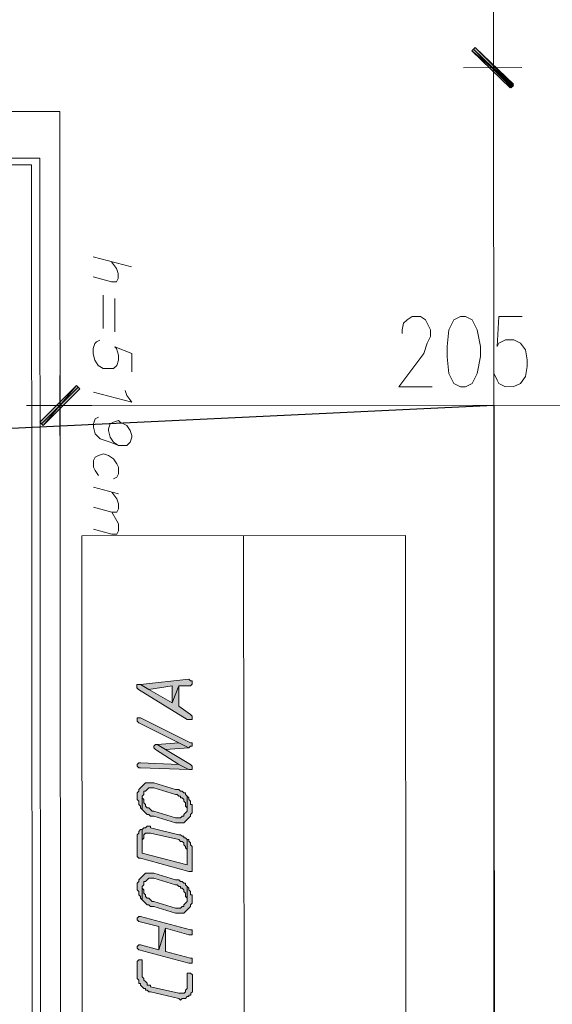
# Model space of a CAD drawing. Header units: inches. Extents: x -5850 to 5646, y 8947 to 13007.
# Tile 43 of 256: x -3079 to -2944, y 9684 to 9933. Entities that reach past the tile are written whole.
import ezdxf

# ---------------------------------------------------------------- set-up
doc = ezdxf.new("R2010")
doc.units = ezdxf.units.IN
doc.header["$MEASUREMENT"] = 0
for name, color, linetype in [('at_Entity', 7, 'Continuous'), ('at_Rect', 7, 'Continuous'), ('at_Solid', 7, 'Continuous')]:
    doc.layers.add(name, color=color, linetype=linetype)

msp = doc.modelspace()

# ---------------------------------------------------------------- hatches: boundary and pattern name
at = {"layer": 'at_Solid', "lineweight": 20}
for points in [[(-2963.4, 9925.96), (-2964.24, 9925.12), (-2953.67, 9916.26)], [(-2953.67, 9916.68), (-2964.24, 9925.12), (-2963.4, 9925.96)], [(-2964.24, 9925.12), (-2953.67, 9916.26), (-2954.52, 9915.83)], [(-2954.52, 9915.83), (-2953.67, 9916.68), (-2964.24, 9925.12)], [(-3073.56, 9831.25), (-3072.71, 9830.4), (-3064.28, 9840.55)], [(-3072.71, 9830.4), (-3064.28, 9840.55), (-3063.43, 9839.7)], [(-3048.15, 9764.95), (-3046.04, 9763.69), (-3040.13, 9764.54), (-3040.12, 9760.31), (-3038.44, 9764.54), (-3035.48, 9764.54), (-3035.06, 9764.96), (-3035.06, 9765.81), (-3035.48, 9765.81), (-3035.91, 9766.23)], [(-3049, 9764.53), (-3049, 9764.11), (-3048.58, 9763.68), (-3036.32, 9756.09), (-3035.05, 9756.09), (-3035.05, 9756.94), (-3035.48, 9757.36), (-3038.43, 9759.47), (-3038.44, 9764.54), (-3040.12, 9760.31), (-3046.04, 9763.69), (-3048.15, 9764.95), (-3049, 9764.95)], [(-3048.99, 9756.08), (-3048.99, 9755.66), (-3048.57, 9755.23), (-3038.43, 9750.18), (-3035.89, 9748.91), (-3035.47, 9749.34), (-3035.05, 9749.34), (-3035.05, 9750.18), (-3035.47, 9750.18), (-3048.15, 9756.51), (-3048.99, 9756.51)], [(-3043.92, 9749.75), (-3041.8, 9748.48), (-3035.89, 9748.91), (-3038.43, 9750.18)], [(-3044.76, 9748.9), (-3044.34, 9748.48), (-3038.42, 9744.69), (-3035.89, 9743.42), (-3035.04, 9743.42), (-3035.04, 9744.27), (-3035.47, 9744.69), (-3041.8, 9748.48), (-3043.92, 9749.75), (-3044.34, 9749.75), (-3044.76, 9749.33)], [(-3048.98, 9744.25), (-3048.56, 9743.83), (-3048.13, 9743.83), (-3035.89, 9743.42), (-3038.42, 9744.69), (-3048.14, 9745.1), (-3048.56, 9745.1), (-3048.98, 9744.68)], [(-3048.98, 9736.65), (-3048.97, 9735.81), (-3048.55, 9735.38), (-3048.55, 9734.54), (-3048.13, 9734.12), (-3048.13, 9733.69), (-3047.71, 9733.28), (-3047.71, 9736.65), (-3047.29, 9737.07), (-3047.29, 9737.92), (-3046.86, 9737.92), (-3046.45, 9738.35), (-3046.02, 9738.76), (-3044.75, 9738.77), (-3039.26, 9737.08), (-3038.84, 9737.08), (-3038.41, 9736.66), (-3038, 9736.66), (-3038, 9736.24), (-3037.57, 9736.24), (-3037.15, 9735.82), (-3037.15, 9735.39), (-3036.72, 9734.98), (-3036.72, 9734.13), (-3036.3, 9733.7), (-3036.3, 9733.29), (-3036.31, 9736.66), (-3036.72, 9737.08), (-3036.72, 9737.51), (-3037.15, 9737.51), (-3037.57, 9737.93), (-3038, 9737.93), (-3038.42, 9738.35), (-3039.26, 9738.35), (-3044.75, 9740.03), (-3046.87, 9740.03), (-3047.29, 9739.61), (-3047.71, 9739.19), (-3048.13, 9738.76), (-3048.55, 9738.34), (-3048.55, 9737.92), (-3048.98, 9737.5), (-3048.98, 9737.07)], [(-3047.71, 9733.28), (-3047.28, 9732.85), (-3046.86, 9732.43), (-3046.44, 9732.01), (-3046.02, 9732.01), (-3045.59, 9731.58), (-3044.74, 9731.58), (-3039.26, 9729.9), (-3037.14, 9729.91), (-3036.72, 9730.32), (-3036.3, 9730.75), (-3035.88, 9731.17), (-3035.45, 9731.59), (-3035.45, 9732.02), (-3035.03, 9732.44), (-3035.03, 9733.29), (-3035.03, 9734.55), (-3035.46, 9734.55), (-3035.46, 9735.39), (-3035.88, 9735.82), (-3035.88, 9736.24), (-3036.31, 9736.66), (-3036.3, 9733.29), (-3036.3, 9732.86), (-3036.72, 9732.44), (-3037.14, 9732.01), (-3037.14, 9731.59), (-3037.57, 9731.59), (-3037.99, 9731.17), (-3039.26, 9731.17), (-3044.75, 9732.85), (-3045.17, 9732.85), (-3045.59, 9733.28), (-3046.02, 9733.7), (-3046.44, 9733.7), (-3046.86, 9734.12), (-3046.86, 9734.54), (-3047.28, 9734.97), (-3047.29, 9735.81), (-3047.71, 9736.23), (-3047.71, 9736.65)], [(-3048.97, 9726.09), (-3048.96, 9721.87), (-3048.96, 9721.44), (-3048.54, 9721.02), (-3048.11, 9721.02), (-3035.87, 9717.66), (-3035.02, 9717.66), (-3035.02, 9723.99), (-3035.45, 9724.41), (-3035.45, 9724.84), (-3035.87, 9725.26), (-3035.87, 9725.68), (-3036.3, 9725.68), (-3036.29, 9719.34), (-3047.7, 9722.29), (-3047.7, 9728.21), (-3048.12, 9728.21), (-3048.54, 9727.78), (-3048.54, 9727.36), (-3048.97, 9726.93), (-3048.97, 9726.51)], [(-3047.7, 9728.21), (-3047.7, 9725.67), (-3047.28, 9726.09), (-3047.28, 9726.94), (-3046.85, 9727.36), (-3045.59, 9727.36), (-3038.4, 9725.68), (-3037.99, 9725.25), (-3037.56, 9725.25), (-3037.14, 9724.84), (-3037.14, 9724.41), (-3036.71, 9723.99), (-3036.71, 9723.57), (-3036.29, 9723.15), (-3036.29, 9719.34), (-3036.3, 9725.68), (-3036.71, 9726.1), (-3037.14, 9726.1), (-3037.14, 9726.52), (-3037.56, 9726.52), (-3037.99, 9726.94), (-3038.41, 9726.94), (-3045.59, 9728.63), (-3045.59, 9729.05), (-3046.44, 9729.05), (-3046.86, 9728.63), (-3047.28, 9728.63)], [(-3048.96, 9713.84), (-3048.95, 9713), (-3048.53, 9712.58), (-3048.53, 9711.73), (-3048.11, 9711.3), (-3048.11, 9710.89), (-3047.69, 9710.46), (-3047.69, 9713.84), (-3047.27, 9714.27), (-3047.27, 9715.11), (-3046.84, 9715.11), (-3046.43, 9715.53), (-3046, 9715.96), (-3044.73, 9715.96), (-3039.24, 9714.27), (-3038.82, 9714.27), (-3038.39, 9713.85), (-3037.98, 9713.85), (-3037.97, 9713.43), (-3037.55, 9713.43), (-3037.13, 9713.01), (-3037.13, 9712.59), (-3036.7, 9712.16), (-3036.7, 9711.31), (-3036.28, 9710.9), (-3036.28, 9710.47), (-3036.29, 9713.85), (-3036.7, 9714.28), (-3036.7, 9714.7), (-3037.13, 9714.7), (-3037.55, 9715.12), (-3037.98, 9715.12), (-3038.4, 9715.54), (-3039.24, 9715.54), (-3044.73, 9717.22), (-3046.84, 9717.22), (-3047.27, 9716.8), (-3047.69, 9716.37), (-3048.11, 9715.96), (-3048.53, 9715.53), (-3048.53, 9715.11), (-3048.96, 9714.69), (-3048.96, 9714.26)], [(-3047.69, 9710.46), (-3047.26, 9710.04), (-3046.84, 9709.62), (-3046.42, 9709.2), (-3046, 9709.2), (-3045.57, 9708.77), (-3044.72, 9708.78), (-3039.24, 9707.09), (-3037.12, 9707.09), (-3036.7, 9707.52), (-3036.28, 9707.94), (-3035.86, 9708.36), (-3035.43, 9708.78), (-3035.43, 9709.21), (-3035.01, 9709.63), (-3035.01, 9710.47), (-3035.01, 9711.74), (-3035.44, 9711.74), (-3035.44, 9712.59), (-3035.86, 9713.01), (-3035.86, 9713.43), (-3036.29, 9713.85), (-3036.28, 9710.47), (-3036.28, 9710.05), (-3036.7, 9709.63), (-3037.12, 9709.21), (-3037.12, 9708.78), (-3037.55, 9708.78), (-3037.97, 9708.36), (-3039.24, 9708.36), (-3044.72, 9710.05), (-3045.15, 9710.05), (-3045.57, 9710.46), (-3046, 9710.89), (-3046.42, 9710.89), (-3046.84, 9711.31), (-3046.84, 9711.73), (-3047.26, 9712.15), (-3047.26, 9713), (-3047.69, 9713.42), (-3047.69, 9713.84)], [(-3048.95, 9705.39), (-3048.52, 9704.97), (-3043.45, 9703.71), (-3043.45, 9697.8), (-3041.76, 9703.29), (-3035.85, 9701.6), (-3035, 9701.6), (-3035, 9702.45), (-3035, 9702.87), (-3035.43, 9702.87), (-3048.1, 9706.24), (-3048.52, 9706.23), (-3048.95, 9705.82)], [(-3048.94, 9698.21), (-3048.52, 9697.79), (-3035.84, 9694.42), (-3035, 9694.43), (-3035, 9695.27), (-3035, 9695.69), (-3035.42, 9695.69), (-3041.76, 9697.37), (-3041.76, 9703.29), (-3043.45, 9697.8), (-3048.09, 9699.06), (-3048.52, 9699.06), (-3048.94, 9698.63)], [(-3048.94, 9694.41), (-3048.93, 9690.61), (-3048.51, 9690.19), (-3048.51, 9689.34), (-3048.09, 9689.34), (-3048.09, 9688.92), (-3047.67, 9688.5), (-3047.24, 9688.07), (-3046.82, 9688.07), (-3046.82, 9687.66), (-3046.4, 9687.66), (-3045.98, 9687.23), (-3045.55, 9687.23), (-3038.37, 9685.55), (-3037.95, 9685.13), (-3037.53, 9685.55), (-3036.68, 9685.55), (-3036.26, 9685.98), (-3035.84, 9685.98), (-3035.84, 9686.39), (-3035.41, 9686.39), (-3035.41, 9686.82), (-3034.99, 9687.24), (-3034.99, 9691.46), (-3035.42, 9691.89), (-3036.27, 9691.89), (-3036.26, 9688.51), (-3036.26, 9688.08), (-3036.68, 9687.66), (-3036.68, 9687.24), (-3037.1, 9686.82), (-3038.37, 9686.82), (-3045.55, 9688.5), (-3045.55, 9688.92), (-3046.4, 9688.92), (-3046.4, 9689.35), (-3046.82, 9689.77), (-3047.24, 9690.19), (-3047.24, 9690.61), (-3047.67, 9691.03), (-3047.67, 9695.26), (-3048.51, 9695.25), (-3048.94, 9694.84)]]:
    msp.add_hatch(color=7, dxfattribs=at).paths.add_polyline_path(points)

# ---------------------------------------------------------------- linework, layer by layer
msp.add_lwpolyline([(-2958.31, 9433.03), (-3301.72, 9433.03), (-3302.07, 9819.22), (-2958.67, 9835.57), (-2958.67, 9228.53)])
at = {"layer": 'at_Entity', "color": 7, "lineweight": 20}
for p, q in [((-2958.75, 9926.39), (-2958.83, 10015.09)), ((-2958.74, 9912.45), (-2958.75, 9928.93)), ((-2958.75, 9928.93), (-2958.74, 9912.45)), ((-2963.4, 9925.96), (-2964.24, 9925.12)), ((-2964.24, 9925.12), (-2963.4, 9925.96)), ((-2964.24, 9925.12), (-2953.67, 9916.26)), ((-2964.24, 9925.12), (-2953.67, 9916.26)), ((-2954.52, 9915.83), (-2964.24, 9925.12)), ((-2953.67, 9916.68), (-2964.24, 9925.12)), ((-2964.24, 9925.12), (-2954.52, 9915.83)), ((-2953.67, 9916.68), (-2964.24, 9925.12)), ((-2954.1, 9915.83), (-2963.82, 9925.54)), ((-2963.82, 9925.54), (-2954.1, 9916.25)), ((-2953.67, 9916.26), (-2963.4, 9925.96)), ((-2963.4, 9925.96), (-2953.67, 9916.68)), ((-2966.35, 9920.89), (-2951.56, 9920.9)), ((-2951.56, 9920.9), (-2966.35, 9920.89)), ((-2958.26, 9381.49), (-2958.74, 9914.98)), ((-2954.52, 9915.83), (-2953.67, 9916.68)), ((-2953.67, 9916.26), (-2954.52, 9915.83)), ((-3112.49, 9909.78), (-3068.56, 9909.82)), ((-3068.21, 9518.68), (-3068.56, 9909.82)), ((-3073.62, 9897.99), (-3112.48, 9897.95)), ((-3073.27, 9513.6), (-3073.62, 9897.99)), ((-3075.73, 9896.29), (-3112.48, 9896.26)), ((-3075.73, 9896.29), (-3075.39, 9511.49)), ((-3050.36, 9870.55), (-3060.08, 9873.08)), ((-3055.43, 9871.81), (-3054.16, 9870.13)), ((-3054.16, 9870.13), (-3053.74, 9868.86)), ((-3055.43, 9866.74), (-3060.07, 9868.01)), ((-3053.74, 9867.59), (-3054.16, 9866.74)), ((-3053.74, 9868.86), (-3053.74, 9867.59)), ((-3054.16, 9866.74), (-3055.43, 9866.74)), ((-3057.54, 9863.36), (-3057.53, 9854.92)), ((-3054.58, 9862.52), (-3054.57, 9854.07)), ((-2980.65, 9857.09), (-2979.39, 9857.94)), ((-2979.39, 9857.94), (-2977.28, 9857.94)), ((-2977.28, 9857.94), (-2976.01, 9857.1)), ((-2967.14, 9857.95), (-2968.83, 9857.1)), ((-2965.87, 9857.95), (-2967.14, 9857.95)), ((-2964.18, 9857.11), (-2965.87, 9857.95)), ((-2957.42, 9857.96), (-2957.84, 9850.36)), ((-2951.51, 9857.97), (-2957.42, 9857.96)), ((-2981.92, 9854.56), (-2981.5, 9856.25)), ((-2981.5, 9856.25), (-2980.65, 9857.09)), ((-2976.01, 9857.1), (-2975.59, 9856.26)), ((-2975.59, 9856.26), (-2974.74, 9854.57)), ((-2968.83, 9857.1), (-2970.09, 9854.57)), ((-2962.91, 9854.58), (-2964.18, 9857.11)), ((-2981.92, 9853.71), (-2981.92, 9854.56)), ((-2974.74, 9852.88), (-2975.58, 9851.19)), ((-2974.74, 9854.57), (-2974.74, 9852.88)), ((-2970.09, 9854.57), (-2970.51, 9850.35)), ((-2962.06, 9850.36), (-2962.91, 9854.58)), ((-3060.06, 9849.85), (-3059.64, 9851.11)), ((-3060.06, 9848.57), (-3060.06, 9849.85)), ((-3059.64, 9851.11), (-3059.22, 9851.54)), ((-3059.22, 9851.54), (-3058.37, 9851.96)), ((-3050.34, 9848.58), (-3054.57, 9850.27)), ((-3054.57, 9850.27), (-3054.15, 9849.85)), ((-3054.15, 9849.85), (-3053.72, 9848.16)), ((-2975.58, 9851.19), (-2976.42, 9848.65)), ((-2970.51, 9850.35), (-2970.51, 9847.81)), ((-2962.06, 9847.82), (-2962.06, 9850.36)), ((-2957.84, 9850.36), (-2957.42, 9851.2)), ((-2957.42, 9851.2), (-2955.73, 9852.05)), ((-2955.73, 9852.05), (-2953.62, 9852.05)), ((-2953.62, 9852.05), (-2951.93, 9851.21)), ((-2951.93, 9851.21), (-2950.66, 9849.52)), ((-3059.64, 9846.89), (-3060.06, 9848.57)), ((-3053.72, 9848.16), (-3053.72, 9846.9)), ((-3050.34, 9843.94), (-3050.34, 9848.58)), ((-2976.42, 9848.65), (-2982.75, 9840.2)), ((-2970.51, 9847.81), (-2970.08, 9843.59)), ((-2962.9, 9843.59), (-2962.06, 9847.82)), ((-2950.66, 9849.52), (-2950.23, 9846.99)), ((-3058.79, 9845.62), (-3059.64, 9846.89)), ((-3057.52, 9844.78), (-3058.79, 9845.62)), ((-3054.98, 9844.78), (-3057.52, 9844.78)), ((-3054.14, 9845.62), (-3054.98, 9844.78)), ((-3053.72, 9846.9), (-3054.14, 9845.62)), ((-2950.23, 9845.3), (-2950.65, 9842.76)), ((-2950.23, 9846.99), (-2950.23, 9845.3)), ((-3068.49, 9827.87), (-3068.5, 9843.08)), ((-2970.08, 9843.59), (-2968.81, 9841.05)), ((-2964.17, 9841.06), (-2962.9, 9843.59)), ((-2957.83, 9841.91), (-2958.68, 9843.6)), ((-2950.65, 9842.76), (-2951.92, 9841.07)), ((-3064.28, 9840.55), (-3073.56, 9831.25)), ((-3063.85, 9840.13), (-3073.13, 9830.82)), ((-3072.71, 9830.4), (-3064.28, 9840.55)), ((-3072.71, 9830.4), (-3064.28, 9840.55)), ((-3064.28, 9840.55), (-3063.43, 9839.7)), ((-2982.75, 9840.2), (-2974.31, 9840.21)), ((-2968.81, 9841.05), (-2967.12, 9840.21)), ((-2967.12, 9840.21), (-2965.86, 9840.22)), ((-2965.86, 9840.22), (-2964.17, 9841.06)), ((-2957.41, 9841.06), (-2957.83, 9841.91)), ((-2955.72, 9840.22), (-2957.41, 9841.06)), ((-2953.61, 9840.23), (-2955.72, 9840.22)), ((-2951.92, 9841.07), (-2953.61, 9840.23)), ((-3063.43, 9839.7), (-3072.71, 9830.4)), ((-3050.33, 9836.34), (-3060.05, 9838.86)), ((-3052.02, 9839.29), (-3051.6, 9838.03)), ((-3051.6, 9838.03), (-3050.33, 9836.34)), ((-3060.47, 9835.48), (-3076.94, 9835.47)), ((-3063, 9835.48), (-2869.54, 9835.65)), ((-3059.62, 9832.11), (-3058.78, 9832.53)), ((-3073.56, 9831.25), (-3072.71, 9830.4)), ((-3060.04, 9830.84), (-3059.62, 9832.11)), ((-3060.04, 9829.99), (-3060.04, 9830.84)), ((-3059.62, 9828.3), (-3060.04, 9829.99)), ((-3056.24, 9829.57), (-3055.82, 9830.84)), ((-3055.82, 9830.84), (-3054.97, 9831.26)), ((-3054.97, 9831.26), (-3053.71, 9831.69)), ((-3053.71, 9831.69), (-3053.28, 9831.27)), ((-3053.28, 9831.27), (-3051.6, 9830.42)), ((-3051.6, 9830.42), (-3050.75, 9829.15)), ((-3058.35, 9827.04), (-3059.62, 9828.3)), ((-3056.24, 9829.15), (-3056.24, 9829.57)), ((-3055.82, 9827.46), (-3056.24, 9829.15)), ((-3054.97, 9826.19), (-3055.82, 9827.46)), ((-3050.75, 9829.15), (-3050.32, 9827.89)), ((-3050.32, 9827.46), (-3050.75, 9826.2)), ((-3050.32, 9827.89), (-3050.32, 9827.46)), ((-3055.81, 9826.19), (-3058.35, 9827.04)), ((-3053.7, 9825.35), (-3055.81, 9826.19)), ((-3053.7, 9825.35), (-3054.97, 9826.19)), ((-3051.59, 9825.35), (-3053.7, 9825.35)), ((-3050.75, 9826.2), (-3051.59, 9825.35)), ((-3059.61, 9822.39), (-3060.03, 9821.55)), ((-3058.77, 9822.81), (-3059.61, 9822.39)), ((-3057.5, 9823.24), (-3058.77, 9822.81)), ((-3056.23, 9822.81), (-3057.5, 9823.24)), ((-3054.96, 9821.97), (-3056.23, 9822.81)), ((-3060.03, 9821.55), (-3060.03, 9819.86)), ((-3060.03, 9819.86), (-3059.61, 9819.01)), ((-3054.12, 9820.7), (-3054.96, 9821.97)), ((-3053.7, 9819.86), (-3054.12, 9820.7)), ((-3053.69, 9818.17), (-3053.7, 9819.86)), ((-3059.61, 9819.01), (-3058.76, 9817.74)), ((-3054.96, 9816.9), (-3054.12, 9817.32)), ((-3054.12, 9817.32), (-3053.69, 9818.17)), ((-3053.69, 9813.1), (-3060.03, 9814.79)), ((-3055.38, 9813.52), (-3054.11, 9811.84)), ((-3054.11, 9811.84), (-3053.69, 9810.57)), ((-3053.69, 9810.57), (-3053.69, 9809.3)), ((-3055.37, 9808.45), (-3060.02, 9809.72)), ((-3054.11, 9808.45), (-3055.37, 9808.45)), ((-3055.37, 9808.45), (-3054.11, 9806.34)), ((-3053.69, 9809.3), (-3054.11, 9808.45)), ((-3054.11, 9806.34), (-3053.68, 9805.5)), ((-3053.68, 9805.5), (-3053.68, 9803.81)), ((-3055.37, 9802.96), (-3060.02, 9804.22)), ((-3054.1, 9802.96), (-3055.37, 9802.96)), ((-3053.68, 9803.81), (-3054.1, 9802.96)), ((-3021.71, 9473.95), (-3022, 9802.57)), ((-3035.91, 9766.23), (-3048.15, 9764.95)), ((-3035.48, 9765.81), (-3035.91, 9766.23)), ((-3035.06, 9765.81), (-3035.48, 9765.81)), ((-3035.06, 9764.96), (-3035.06, 9765.81)), ((-3048.15, 9764.95), (-3049, 9764.95)), ((-3049, 9764.95), (-3049, 9764.53)), ((-3049, 9764.53), (-3049, 9764.11)), ((-3049, 9764.11), (-3048.58, 9763.68)), ((-3048.58, 9763.68), (-3036.32, 9756.09)), ((-3048.15, 9764.95), (-3046.04, 9763.69)), ((-3046.04, 9763.69), (-3048.15, 9764.95)), ((-3046.04, 9763.69), (-3040.13, 9764.54)), ((-3040.12, 9760.31), (-3046.04, 9763.69)), ((-3040.13, 9764.54), (-3040.12, 9760.31)), ((-3040.12, 9760.31), (-3038.44, 9764.54)), ((-3038.44, 9764.54), (-3040.12, 9760.31)), ((-3038.44, 9764.54), (-3035.48, 9764.54)), ((-3038.43, 9759.47), (-3038.44, 9764.54)), ((-3035.48, 9764.54), (-3035.06, 9764.96)), ((-3035.48, 9757.36), (-3038.43, 9759.47)), ((-3048.15, 9756.51), (-3048.99, 9756.51)), ((-3048.99, 9756.51), (-3048.99, 9756.08)), ((-3048.99, 9756.08), (-3048.99, 9755.66)), ((-3048.99, 9755.66), (-3048.57, 9755.23)), ((-3048.57, 9755.23), (-3038.43, 9750.18)), ((-3035.47, 9750.18), (-3048.15, 9756.51)), ((-3036.32, 9756.09), (-3035.05, 9756.09)), ((-3035.05, 9756.94), (-3035.48, 9757.36)), ((-3035.05, 9756.09), (-3035.05, 9756.94)), ((-3035.05, 9756.94), (-3035.05, 9756.94)), ((-3038.43, 9750.18), (-3043.92, 9749.75)), ((-3035.89, 9748.91), (-3038.43, 9750.18)), ((-3038.43, 9750.18), (-3035.89, 9748.91)), ((-3035.05, 9750.18), (-3035.47, 9750.18)), ((-3035.05, 9749.34), (-3035.05, 9750.18)), ((-3044.34, 9749.75), (-3044.76, 9749.33)), ((-3044.76, 9749.33), (-3044.76, 9748.9)), ((-3044.76, 9748.9), (-3044.76, 9748.9)), ((-3044.76, 9748.9), (-3044.34, 9748.48)), ((-3043.92, 9749.75), (-3044.34, 9749.75)), ((-3044.34, 9748.48), (-3038.42, 9744.69)), ((-3043.92, 9749.75), (-3041.8, 9748.48)), ((-3041.8, 9748.48), (-3043.92, 9749.75)), ((-3041.8, 9748.48), (-3035.89, 9748.91)), ((-3035.47, 9744.69), (-3041.8, 9748.48)), ((-3035.89, 9748.91), (-3035.47, 9749.34)), ((-3035.47, 9749.34), (-3035.05, 9749.34)), ((-3048.56, 9745.1), (-3048.98, 9744.68)), ((-3048.98, 9744.68), (-3048.98, 9744.25)), ((-3048.98, 9744.25), (-3048.98, 9744.25)), ((-3048.98, 9744.25), (-3048.56, 9743.83)), ((-3048.14, 9745.1), (-3048.56, 9745.1)), ((-3048.56, 9743.83), (-3048.13, 9743.83)), ((-3038.42, 9744.69), (-3048.14, 9745.1)), ((-3048.13, 9743.83), (-3035.89, 9743.42)), ((-3038.42, 9744.69), (-3035.89, 9743.42)), ((-3035.89, 9743.42), (-3038.42, 9744.69)), ((-3035.89, 9743.42), (-3035.04, 9743.42)), ((-3035.04, 9744.27), (-3035.47, 9744.69)), ((-3035.04, 9743.42), (-3035.04, 9744.27)), ((-3048.55, 9737.92), (-3048.98, 9737.5)), ((-3048.13, 9738.76), (-3048.55, 9738.34)), ((-3048.55, 9738.34), (-3048.55, 9737.92)), ((-3047.71, 9739.19), (-3048.13, 9738.76)), ((-3048.13, 9738.76), (-3048.13, 9738.76)), ((-3047.29, 9739.61), (-3047.71, 9739.19)), ((-3046.87, 9740.03), (-3047.29, 9739.61)), ((-3047.29, 9739.61), (-3047.29, 9739.61)), ((-3047.29, 9737.07), (-3047.29, 9737.92)), ((-3047.29, 9737.92), (-3046.86, 9737.92)), ((-3044.75, 9740.03), (-3046.87, 9740.03)), ((-3046.86, 9737.92), (-3046.45, 9738.35)), ((-3046.45, 9738.35), (-3046.02, 9738.76)), ((-3046.45, 9738.35), (-3046.45, 9738.35)), ((-3046.02, 9738.76), (-3044.75, 9738.77)), ((-3039.26, 9738.35), (-3044.75, 9740.03)), ((-3044.75, 9738.77), (-3039.26, 9737.08)), ((-3038.42, 9738.35), (-3039.26, 9738.35)), ((-3038, 9737.93), (-3038.42, 9738.35)), ((-3037.57, 9737.93), (-3038, 9737.93)), ((-3037.15, 9737.51), (-3037.57, 9737.93)), ((-3048.98, 9737.5), (-3048.98, 9737.07)), ((-3048.98, 9737.07), (-3048.98, 9736.65)), ((-3048.98, 9736.65), (-3048.97, 9735.81)), ((-3048.97, 9735.81), (-3048.55, 9735.38)), ((-3048.55, 9735.38), (-3048.55, 9734.54)), ((-3047.71, 9736.65), (-3047.29, 9737.07)), ((-3047.71, 9736.23), (-3047.71, 9736.65)), ((-3047.71, 9736.65), (-3047.71, 9733.28)), ((-3047.71, 9733.28), (-3047.71, 9736.65)), ((-3047.71, 9736.65), (-3047.71, 9736.65)), ((-3047.29, 9735.81), (-3047.71, 9736.23)), ((-3047.28, 9734.97), (-3047.29, 9735.81)), ((-3039.26, 9737.08), (-3038.84, 9737.08)), ((-3038.84, 9737.08), (-3038.41, 9736.66)), ((-3038.41, 9736.66), (-3038, 9736.66)), ((-3038, 9736.66), (-3038, 9736.24)), ((-3038, 9736.24), (-3037.57, 9736.24)), ((-3037.57, 9736.24), (-3037.15, 9735.82)), ((-3036.72, 9737.51), (-3037.15, 9737.51)), ((-3037.15, 9735.82), (-3037.15, 9735.39)), ((-3037.15, 9735.39), (-3036.72, 9734.98)), ((-3036.72, 9737.08), (-3036.72, 9737.51)), ((-3036.31, 9736.66), (-3036.72, 9737.08)), ((-3035.88, 9736.24), (-3036.31, 9736.66)), ((-3036.31, 9736.66), (-3036.3, 9733.29)), ((-3036.3, 9733.29), (-3036.31, 9736.66)), ((-3035.88, 9735.82), (-3035.88, 9736.24)), ((-3035.46, 9735.39), (-3035.88, 9735.82)), ((-3035.46, 9734.55), (-3035.46, 9735.39)), ((-3048.55, 9734.54), (-3048.13, 9734.12)), ((-3048.13, 9734.12), (-3048.13, 9733.69)), ((-3048.13, 9733.69), (-3047.71, 9733.28)), ((-3047.71, 9733.28), (-3047.28, 9732.85)), ((-3046.86, 9734.54), (-3047.28, 9734.97)), ((-3047.28, 9732.85), (-3046.86, 9732.43)), ((-3046.86, 9734.12), (-3046.86, 9734.54)), ((-3046.44, 9733.7), (-3046.86, 9734.12)), ((-3046.02, 9733.7), (-3046.44, 9733.7)), ((-3045.59, 9733.28), (-3046.02, 9733.7)), ((-3045.17, 9732.85), (-3045.59, 9733.28)), ((-3045.59, 9733.28), (-3045.59, 9733.28)), ((-3044.75, 9732.85), (-3045.17, 9732.85)), ((-3039.26, 9731.17), (-3044.75, 9732.85)), ((-3036.72, 9734.98), (-3036.72, 9734.13)), ((-3036.72, 9734.13), (-3036.3, 9733.7)), ((-3036.3, 9732.86), (-3036.72, 9732.44)), ((-3036.3, 9733.7), (-3036.3, 9733.29)), ((-3036.3, 9733.29), (-3036.3, 9732.86)), ((-3035.03, 9734.55), (-3035.46, 9734.55)), ((-3035.03, 9733.29), (-3035.03, 9734.55)), ((-3035.03, 9732.44), (-3035.03, 9733.29)), ((-3046.86, 9732.43), (-3046.86, 9732.43)), ((-3046.86, 9732.43), (-3046.44, 9732.01)), ((-3046.44, 9732.01), (-3046.02, 9732.01)), ((-3046.02, 9732.01), (-3045.59, 9731.58)), ((-3045.59, 9731.58), (-3044.74, 9731.58)), ((-3044.74, 9731.58), (-3039.26, 9729.9)), ((-3037.99, 9731.17), (-3039.26, 9731.17)), ((-3037.57, 9731.59), (-3037.99, 9731.17)), ((-3037.14, 9731.59), (-3037.57, 9731.59)), ((-3036.72, 9732.44), (-3037.14, 9732.01)), ((-3037.14, 9732.01), (-3037.14, 9731.59)), ((-3037.14, 9729.91), (-3036.72, 9730.32)), ((-3036.72, 9732.44), (-3036.72, 9732.44)), ((-3036.72, 9730.32), (-3036.3, 9730.75)), ((-3036.72, 9730.32), (-3036.72, 9730.32)), ((-3036.3, 9730.75), (-3035.88, 9731.17)), ((-3036.3, 9730.75), (-3036.3, 9730.75)), ((-3035.88, 9731.17), (-3035.45, 9731.59)), ((-3035.45, 9732.02), (-3035.03, 9732.44)), ((-3035.45, 9731.59), (-3035.45, 9732.02)), ((-3048.12, 9728.21), (-3048.54, 9727.78)), ((-3048.54, 9727.78), (-3048.54, 9727.36)), ((-3047.7, 9728.21), (-3048.12, 9728.21)), ((-3047.28, 9728.63), (-3047.7, 9728.21)), ((-3047.7, 9728.21), (-3047.7, 9725.67)), ((-3047.7, 9722.29), (-3047.7, 9728.21)), ((-3046.86, 9728.63), (-3047.28, 9728.63)), ((-3046.44, 9729.05), (-3046.86, 9728.63)), ((-3045.59, 9729.05), (-3046.44, 9729.05)), ((-3045.59, 9728.63), (-3045.59, 9729.05)), ((-3038.41, 9726.94), (-3045.59, 9728.63)), ((-3039.26, 9729.9), (-3037.14, 9729.91)), ((-3048.54, 9727.36), (-3048.97, 9726.93)), ((-3048.97, 9726.93), (-3048.97, 9726.51)), ((-3048.97, 9726.51), (-3048.97, 9726.09)), ((-3048.97, 9726.09), (-3048.96, 9721.87)), ((-3047.7, 9725.67), (-3047.28, 9726.09)), ((-3047.7, 9725.67), (-3047.7, 9725.67)), ((-3047.28, 9726.94), (-3046.85, 9727.36)), ((-3047.28, 9726.09), (-3047.28, 9726.94)), ((-3047.28, 9726.94), (-3047.28, 9726.94)), ((-3046.85, 9727.36), (-3045.59, 9727.36)), ((-3045.59, 9727.36), (-3038.4, 9725.68)), ((-3037.99, 9726.94), (-3038.41, 9726.94)), ((-3038.4, 9725.68), (-3038.4, 9725.68)), ((-3038.4, 9725.68), (-3037.99, 9725.25)), ((-3037.56, 9726.52), (-3037.99, 9726.94)), ((-3037.99, 9725.25), (-3037.56, 9725.25)), ((-3037.14, 9726.52), (-3037.56, 9726.52)), ((-3037.56, 9725.25), (-3037.14, 9724.84)), ((-3037.14, 9726.1), (-3037.14, 9726.52)), ((-3036.71, 9726.1), (-3037.14, 9726.1)), ((-3036.3, 9725.68), (-3036.71, 9726.1)), ((-3036.29, 9719.34), (-3036.3, 9725.68)), ((-3035.87, 9725.68), (-3036.3, 9725.68)), ((-3036.3, 9725.68), (-3036.29, 9719.34)), ((-3035.87, 9725.26), (-3035.87, 9725.68)), ((-3035.45, 9724.84), (-3035.87, 9725.26)), ((-3037.14, 9724.84), (-3037.14, 9724.41)), ((-3037.14, 9724.41), (-3037.14, 9724.41)), ((-3037.14, 9724.41), (-3036.71, 9723.99)), ((-3036.71, 9723.99), (-3036.71, 9723.57)), ((-3036.71, 9723.57), (-3036.29, 9723.15)), ((-3036.29, 9723.15), (-3036.29, 9719.34)), ((-3035.45, 9724.41), (-3035.45, 9724.84)), ((-3035.45, 9724.84), (-3035.45, 9724.84)), ((-3035.02, 9723.99), (-3035.45, 9724.41)), ((-3035.02, 9717.66), (-3035.02, 9723.99)), ((-3048.96, 9721.87), (-3048.96, 9721.44)), ((-3048.96, 9721.44), (-3048.54, 9721.02)), ((-3048.54, 9721.02), (-3048.11, 9721.02)), ((-3048.11, 9721.02), (-3035.87, 9717.66)), ((-3036.29, 9719.34), (-3047.7, 9722.29)), ((-3048.11, 9715.96), (-3048.53, 9715.53)), ((-3048.53, 9715.53), (-3048.53, 9715.11)), ((-3047.69, 9716.37), (-3048.11, 9715.96)), ((-3048.11, 9715.96), (-3048.11, 9715.96)), ((-3047.27, 9716.8), (-3047.69, 9716.37)), ((-3046.84, 9717.22), (-3047.27, 9716.8)), ((-3047.27, 9716.8), (-3047.27, 9716.8)), ((-3044.73, 9717.22), (-3046.84, 9717.22)), ((-3046.84, 9715.11), (-3046.43, 9715.53)), ((-3046.43, 9715.53), (-3046, 9715.96)), ((-3046.43, 9715.53), (-3046.43, 9715.53)), ((-3046, 9715.96), (-3044.73, 9715.96)), ((-3039.24, 9715.54), (-3044.73, 9717.22)), ((-3044.73, 9715.96), (-3039.24, 9714.27)), ((-3038.4, 9715.54), (-3039.24, 9715.54)), ((-3037.98, 9715.12), (-3038.4, 9715.54)), ((-3035.87, 9717.66), (-3035.02, 9717.66)), ((-3048.53, 9715.11), (-3048.96, 9714.69)), ((-3048.96, 9714.69), (-3048.96, 9714.26)), ((-3048.96, 9714.26), (-3048.96, 9713.84)), ((-3048.96, 9713.84), (-3048.95, 9713)), ((-3048.95, 9713), (-3048.53, 9712.58)), ((-3047.69, 9713.84), (-3047.27, 9714.27)), ((-3047.69, 9713.42), (-3047.69, 9713.84)), ((-3047.69, 9713.84), (-3047.69, 9710.46)), ((-3047.69, 9710.46), (-3047.69, 9713.84)), ((-3047.69, 9713.84), (-3047.69, 9713.84)), ((-3047.26, 9713), (-3047.69, 9713.42)), ((-3047.27, 9714.27), (-3047.27, 9715.11)), ((-3047.27, 9715.11), (-3046.84, 9715.11)), ((-3047.26, 9712.15), (-3047.26, 9713)), ((-3039.24, 9714.27), (-3038.82, 9714.27)), ((-3038.82, 9714.27), (-3038.39, 9713.85)), ((-3038.39, 9713.85), (-3037.98, 9713.85)), ((-3037.55, 9715.12), (-3037.98, 9715.12)), ((-3037.98, 9713.85), (-3037.97, 9713.43)), ((-3037.97, 9713.43), (-3037.55, 9713.43)), ((-3037.13, 9714.7), (-3037.55, 9715.12)), ((-3037.55, 9713.43), (-3037.13, 9713.01)), ((-3036.7, 9714.7), (-3037.13, 9714.7)), ((-3037.13, 9713.01), (-3037.13, 9712.59)), ((-3036.7, 9714.28), (-3036.7, 9714.7)), ((-3036.29, 9713.85), (-3036.7, 9714.28)), ((-3035.86, 9713.43), (-3036.29, 9713.85)), ((-3036.29, 9713.85), (-3036.28, 9710.47)), ((-3036.28, 9710.47), (-3036.29, 9713.85)), ((-3035.86, 9713.01), (-3035.86, 9713.43)), ((-3035.44, 9712.59), (-3035.86, 9713.01)), ((-3048.53, 9712.58), (-3048.53, 9711.73)), ((-3048.53, 9711.73), (-3048.11, 9711.3)), ((-3048.11, 9711.3), (-3048.11, 9710.89)), ((-3048.11, 9710.89), (-3047.69, 9710.46)), ((-3047.69, 9710.46), (-3047.26, 9710.04)), ((-3046.84, 9711.73), (-3047.26, 9712.15)), ((-3046.84, 9711.31), (-3046.84, 9711.73)), ((-3046.42, 9710.89), (-3046.84, 9711.31)), ((-3046, 9710.89), (-3046.42, 9710.89)), ((-3045.57, 9710.46), (-3046, 9710.89)), ((-3045.15, 9710.05), (-3045.57, 9710.46)), ((-3045.57, 9710.46), (-3045.57, 9710.46)), ((-3037.13, 9712.59), (-3036.7, 9712.16)), ((-3036.7, 9712.16), (-3036.7, 9711.31)), ((-3036.7, 9711.31), (-3036.28, 9710.9)), ((-3036.28, 9710.9), (-3036.28, 9710.47)), ((-3036.28, 9710.47), (-3036.28, 9710.05)), ((-3035.44, 9711.74), (-3035.44, 9712.59)), ((-3035.01, 9711.74), (-3035.44, 9711.74)), ((-3035.01, 9710.47), (-3035.01, 9711.74)), ((-3035.01, 9709.63), (-3035.01, 9710.47)), ((-3047.26, 9710.04), (-3046.84, 9709.62)), ((-3046.84, 9709.62), (-3046.84, 9709.62)), ((-3046.84, 9709.62), (-3046.42, 9709.2)), ((-3046.42, 9709.2), (-3046, 9709.2)), ((-3046, 9709.2), (-3045.57, 9708.77)), ((-3045.57, 9708.77), (-3044.72, 9708.78)), ((-3044.72, 9710.05), (-3045.15, 9710.05)), ((-3039.24, 9708.36), (-3044.72, 9710.05)), ((-3044.72, 9708.78), (-3039.24, 9707.09)), ((-3037.97, 9708.36), (-3039.24, 9708.36)), ((-3037.55, 9708.78), (-3037.97, 9708.36)), ((-3037.12, 9708.78), (-3037.55, 9708.78)), ((-3036.7, 9709.63), (-3037.12, 9709.21)), ((-3037.12, 9709.21), (-3037.12, 9708.78)), ((-3036.28, 9710.05), (-3036.7, 9709.63)), ((-3036.7, 9709.63), (-3036.7, 9709.63)), ((-3036.7, 9707.52), (-3036.28, 9707.94)), ((-3036.28, 9707.94), (-3035.86, 9708.36)), ((-3036.28, 9707.94), (-3036.28, 9707.94)), ((-3035.86, 9708.36), (-3035.43, 9708.78)), ((-3035.43, 9709.21), (-3035.01, 9709.63)), ((-3035.43, 9708.78), (-3035.43, 9709.21)), ((-3048.52, 9706.23), (-3048.95, 9705.82)), ((-3048.95, 9705.82), (-3048.95, 9705.39)), ((-3048.95, 9705.39), (-3048.95, 9705.39)), ((-3048.95, 9705.39), (-3048.52, 9704.97)), ((-3048.1, 9706.24), (-3048.52, 9706.23)), ((-3035.43, 9702.87), (-3048.1, 9706.24)), ((-3039.24, 9707.09), (-3037.12, 9707.09)), ((-3037.12, 9707.09), (-3036.7, 9707.52)), ((-3036.7, 9707.52), (-3036.7, 9707.52)), ((-3048.52, 9704.97), (-3048.52, 9704.97)), ((-3048.52, 9704.97), (-3043.45, 9703.71)), ((-3043.45, 9703.71), (-3043.45, 9697.8)), ((-3043.45, 9697.8), (-3041.76, 9703.29)), ((-3041.76, 9703.29), (-3043.45, 9697.8)), ((-3041.76, 9703.29), (-3035.85, 9701.6)), ((-3041.76, 9697.37), (-3041.76, 9703.29)), ((-3035, 9702.87), (-3035.43, 9702.87)), ((-3035, 9702.45), (-3035, 9702.87)), ((-3035.85, 9701.6), (-3035, 9701.6)), ((-3035, 9701.6), (-3035, 9702.45)), ((-3048.52, 9699.06), (-3048.94, 9698.63)), ((-3048.94, 9698.63), (-3048.94, 9698.21)), ((-3048.94, 9698.21), (-3048.94, 9698.21)), ((-3048.94, 9698.21), (-3048.52, 9697.79)), ((-3048.09, 9699.06), (-3048.52, 9699.06)), ((-3043.45, 9697.8), (-3048.09, 9699.06)), ((-3048.52, 9697.79), (-3048.52, 9697.79)), ((-3048.52, 9697.79), (-3035.84, 9694.42)), ((-3035.42, 9695.69), (-3041.76, 9697.37)), ((-3035, 9695.69), (-3035.42, 9695.69)), ((-3035, 9695.27), (-3035, 9695.69)), ((-3048.51, 9695.25), (-3048.94, 9694.84)), ((-3048.94, 9694.84), (-3048.94, 9694.41)), ((-3048.94, 9694.41), (-3048.93, 9690.61)), ((-3047.67, 9695.26), (-3048.51, 9695.25)), ((-3047.67, 9691.03), (-3047.67, 9695.26)), ((-3035.84, 9694.42), (-3035, 9694.43)), ((-3035, 9694.43), (-3035, 9695.27)), ((-3048.93, 9690.61), (-3048.51, 9690.19)), ((-3047.24, 9690.61), (-3047.67, 9691.03)), ((-3047.24, 9690.19), (-3047.24, 9690.61)), ((-3035.42, 9691.89), (-3036.27, 9691.89)), ((-3036.27, 9691.89), (-3036.26, 9688.51)), ((-3034.99, 9691.46), (-3035.42, 9691.89)), ((-3034.99, 9687.24), (-3034.99, 9691.46)), ((-3048.51, 9690.19), (-3048.51, 9689.34)), ((-3048.51, 9689.34), (-3048.09, 9689.34)), ((-3048.09, 9689.34), (-3048.09, 9688.92)), ((-3048.09, 9688.92), (-3047.67, 9688.5)), ((-3047.67, 9688.5), (-3047.67, 9688.5)), ((-3047.67, 9688.5), (-3047.24, 9688.07)), ((-3046.82, 9689.77), (-3047.24, 9690.19)), ((-3047.24, 9688.07), (-3046.82, 9688.07)), ((-3046.4, 9689.35), (-3046.82, 9689.77)), ((-3046.82, 9689.77), (-3046.82, 9689.77)), ((-3046.82, 9688.07), (-3046.82, 9687.66)), ((-3046.4, 9688.92), (-3046.4, 9689.35)), ((-3045.55, 9688.92), (-3046.4, 9688.92)), ((-3045.55, 9688.5), (-3045.55, 9688.92)), ((-3038.37, 9686.82), (-3045.55, 9688.5)), ((-3036.26, 9688.08), (-3036.68, 9687.66)), ((-3036.26, 9688.51), (-3036.26, 9688.08)), ((-3046.82, 9687.66), (-3046.4, 9687.66)), ((-3046.4, 9687.66), (-3045.98, 9687.23)), ((-3045.98, 9687.23), (-3045.55, 9687.23)), ((-3045.55, 9687.23), (-3038.37, 9685.55)), ((-3037.1, 9686.82), (-3038.37, 9686.82)), ((-3038.37, 9685.55), (-3038.37, 9685.55)), ((-3038.37, 9685.55), (-3037.95, 9685.13)), ((-3037.95, 9685.13), (-3037.53, 9685.55)), ((-3037.53, 9685.55), (-3036.68, 9685.55)), ((-3036.68, 9687.24), (-3037.1, 9686.82)), ((-3036.68, 9687.66), (-3036.68, 9687.24)), ((-3036.68, 9687.24), (-3036.68, 9687.24)), ((-3036.68, 9685.55), (-3036.26, 9685.98)), ((-3036.26, 9685.98), (-3035.84, 9685.98)), ((-3035.84, 9685.98), (-3035.84, 9686.39)), ((-3035.84, 9686.39), (-3035.41, 9686.39)), ((-3035.41, 9686.82), (-3034.99, 9687.24)), ((-3035.41, 9686.39), (-3035.41, 9686.82)), ((-3037.95, 9685.13), (-3037.95, 9685.13))]:
    msp.add_line(p, q, dxfattribs=at)
at = {"layer": 'at_Rect', "color": 7, "lineweight": 20}
for p, q in [((-3062.97, 9802.53), (-2981.03, 9802.61)), ((-3062.97, 9802.53), (-3062.75, 9546.13)), ((-2980.8, 9546.21), (-2981.03, 9802.61))]:
    msp.add_line(p, q, dxfattribs=at)

doc.saveas('drawing.dxf')
